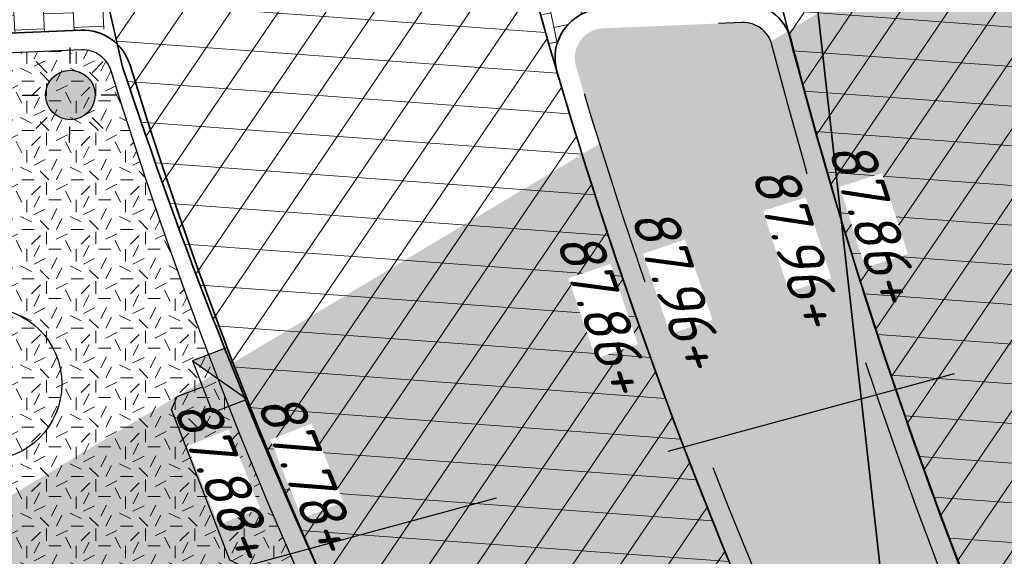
# Model space of a CAD drawing. Header units: metres. Extents: x 195696 to 514079, y 327475 to 328989.
# Tile 134 of 256: x 196097.48 to 196107.43, y 327661.19 to 327666.62. Entities that reach past the tile are written whole.
import ezdxf
from ezdxf.enums import TextEntityAlignment as Align

# ---------------------------------------------------------------- set-up
doc = ezdxf.new("R2010")
doc.units = ezdxf.units.M
doc.linetypes.add('RI-HWA_AANSLUITLEIDING-SO', pattern=[4.8, 3, -1.8])
doc.linetypes.add('VH-TROTTOIRBAND_180-200', pattern=[20, 10, -2, 2, -2, 2, -2])
for name, color, linetype, lineweight in [('N-WE-GR-GRAS-A-250', 62, 'Continuous', 18), ('N-WE-GW-ONTGRAVINGSVAK-vak 2-A-250', 40, 'Continuous', 18), ('N-WE-OV-ARMATUUR-S-250', 7, 'Continuous', 25), ('N-WE-RI-HWA_KOLK_TROTTOIRKOLK-S-250', 150, 'Continuous', 25), ('N-WE-RI-HWA_KOLKAANSLUITLEIDING_PVC-G', 150, 'RI-HWA_AANSLUITLEIDING-SO', 25), ('N-WE-VH-GESLOTENVERHARDING-A-200', 252, 'Continuous', 18), ('N-WE-VH-KANTOPSLUITING_TROTTOIRBAND_180 200_250-G', 6, 'VH-TROTTOIRBAND_180-200', 25), ('N-WE-VH-KANTOPSLUITING_VOORKANTBAND-G', 2, 'Continuous', 35), ('N-WE-VH-KANTVERHARDING-G', 5, 'Continuous', 35), ('N-WE-VH-OPENVERHARDING_BASALT-A-250', 250, 'Continuous', 18), ('N-WE-VH-OPENVERHARDING_BETONSTRAATSTEEN_ROOD-A', 13, 'Continuous', 18), ('N-WE-VH-TEGEL-A', 252, 'Continuous', 18), ('T-WE-RI-OVERIG_PUTNUMMER-S-250', 10, 'Continuous', 25), ('V-WE-RI-GWA_RIOOLLEIDING_BETON_300-G', 30, 'RI-GWA-V', 35), ('X-XX-AL-T18', 7, 'Continuous', 18)]:
    doc.layers.add(name, color=color, linetype=linetype, lineweight=lineweight)
doc.styles.add('NLCS-ISO', font='NLCS-ISO.ttf')
doc.styles.add('NLCS-ISO-M250-T18_CURSIEF', font='NLCS-ISO.ttf', dxfattribs={"oblique": 15, "height": 0.45})
doc.linetypes.add('RI-GWA-V', pattern='A,3,[24,NLCS.SHX,S=1,R=0,X=0,Y=0],3,-3', length=9)
pattern_1 = [(0, (0, 0), (0.5, 0.5), [0.125, -0.375]), (0, (0.275, 0.3), (0.5, 0.5), [0.125, -0.375]), (90, (0.05, 0.175), (-0.5, 0.5), [0.125, -0.375]), (90, (0.25, 0.35), (-0.5, 0.5), [0.125, -0.375]), (45, (0.1, 0.35), (0, 0.5000000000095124), [0.125, -0.582106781]), (135, (0.275, 0), (-0.5000000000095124, 0), [0.125, -0.582106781]), (26.56505119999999, (0.125, 0.15), (0.5000000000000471, 2.000322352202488e-10), [0.125, -0.9930339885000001]), (26.56505119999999, (0.35, 0.4), (0.5000000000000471, 2.000322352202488e-10), [0.125, -0.9930339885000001]), (63.43494882, (0.35, 0), (2.54993137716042e-11, 0.500000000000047), [0.125, -0.9930339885]), (63.43494882, (0.125, 0.225), (2.54993137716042e-11, 0.500000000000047), [0.125, -0.9930339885]), (63.43494882, (0.3, 0.1), (2.54993137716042e-11, 0.500000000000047), [0.125, -0.9930339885]), (116.5650512, (0, 0.275), (-2.000324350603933e-10, 0.500000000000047), [0.125, -0.9930339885]), (153.43494882, (0.1, 0.07500000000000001), (-0.500000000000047, 2.549949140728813e-11), [0.125, -0.9930339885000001])]

# ---------------------------------------------------------------- blocks, each defined once
blk = doc.blocks.new('SOV-ARMATUUR_SPOT_01-SO')
h = blk.add_hatch(color=256)
edge = h.paths.add_edge_path()
edge.add_arc((0, 0), 1.00012424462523, 0, 360)
at = {"flags": 128}
for points in [[(-0.004839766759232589, 1.947991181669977), (-0.004839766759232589, 1.307911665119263)], [(-1.362653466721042, 1.385566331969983), (-0.9100489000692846, 0.9329617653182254)], [(1.352973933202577, 1.385566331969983), (0.9003693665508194, 0.9329617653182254)], [(-1.92507831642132, 0.02775263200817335), (-1.284998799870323, 0.02775263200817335)], [(1.915398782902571, 0.02775263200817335), (1.275319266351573, 0.02775263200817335)], [(-1.362653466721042, -1.330061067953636), (-0.9100489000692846, -0.8774565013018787)], [(1.352973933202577, -1.330061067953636), (0.9003693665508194, -0.8774565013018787)], [(-0.004839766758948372, -1.892485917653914), (-0.004839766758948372, -1.252406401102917)]]:
    blk.add_lwpolyline(points, dxfattribs=at)
blk.add_circle((0, 0), 1.00012424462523)
at = {"style": 'NLCS-ISO'}
blk.add_attdef('TYPE', text='', height=1.8, dxfattribs=at).set_placement((0.1052451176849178, 3.56998901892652), align=Align.MIDDLE_CENTER)
blk = doc.blocks.new('SRI-PUTNUMMER-SO')
blk.add_circle((0, 0), 3.090853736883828)
at = {"style": 'NLCS-ISO'}
blk.add_attdef('PUTNR', text='', height=1.8, dxfattribs=at).set_placement((0, 0), align=Align.MIDDLE_CENTER)
blk = doc.blocks.new('SRI-KOLK_TROTTOIR-SO')
blk.add_hatch(color=256).paths.add_polyline_path([(1.125000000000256, 1.499999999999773), (-1.124999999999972, 1.499999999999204), (-1.124999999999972, 5.684341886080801e-13)])
blk.add_line((-1.124999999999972, 0), (1.124999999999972, 1.499999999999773))
at = {"flags": 128}
blk.add_lwpolyline([(-1.124999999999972, 0), (1.124999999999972, 0), (1.124999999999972, 1.499999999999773), (-1.124999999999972, 1.499999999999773)], close=True, dxfattribs=at)

msp = doc.modelspace()

# ---------------------------------------------------------------- hatches: boundary and pattern name
at = {"layer": 'N-WE-GR-GRAS-A-250', "lineweight": 0}
h = msp.add_hatch(dxfattribs=at)
h.set_pattern_fill('AGR-GRAS_02-SO', color=256, scale=0.05, pattern_type=2)
h.set_pattern_definition(pattern_1)
edge = h.paths.add_edge_path()
edge.add_line((196108.9626809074, 327652.4764448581), (196110.4025662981, 327653.17410529))
edge.add_line((196110.4025662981, 327653.17410529), (196108.455873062, 327657.1918408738))
edge.add_arc((196152.9573307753, 327678.7539085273), 49.45000000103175, 194.5060641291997, 205.851347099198, ccw=False)
edge.add_arc((196104.793304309, 327666.2924056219), 0.3000000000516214, 14.50606416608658, 92.3777275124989)
edge.add_line((196104.78085813, 327666.5921473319), (196103.3784735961, 327666.5339161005))
edge.add_arc((196103.3909197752, 327666.2341743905), 0.3000000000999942, 92.3777275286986, 196.4289702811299)
edge.add_arc((196152.0688527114, 327680.5876180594), 51.05000000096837, 196.4289703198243, 205.8513470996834)
edge.add_line((196106.1275096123, 327658.3278899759), (196108.9626809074, 327652.4764448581))
edge = h.paths.add_edge_path()
edge.add_line((196117.0315484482, 327639.495910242), (196115.5882901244, 327638.7976632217))
edge.add_line((196115.5882901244, 327638.7976632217), (196120.7975624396, 327628.0302336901))
edge.add_arc((196121.0676178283, 327628.1608862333), 0.3000000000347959, 205.8176534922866, 295.8347397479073)
edge.add_line((196121.1983508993, 327627.8908698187), (196122.1123808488, 327628.3334130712))
edge.add_arc((196121.9816477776, 327628.6034294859), 0.3000000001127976, 295.8347397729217, 385.8762652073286)
edge.add_line((196122.2515693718, 327628.7343582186), (196117.0315484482, 327639.495910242))
h = msp.add_hatch(dxfattribs=at)
h.set_pattern_fill('AGR-GRAS_02-SO', color=256, scale=0.05, pattern_type=2)
h.set_pattern_definition(pattern_1)
edge = h.paths.add_edge_path()
edge.add_arc((196150.8755655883, 327683.5515933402), 55.36808965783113, 204.8399926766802, 204.9490213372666)
edge.add_line((196100.6742349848, 327660.1966846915), (196097.7815031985, 327658.4403668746))
edge.add_line((196097.7815031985, 327658.4403668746), (196096.7372461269, 327660.1603036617))
edge.add_arc((196106.3963208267, 327666.0247965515), 11.30000004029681, 207.6835225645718, 211.263968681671, ccw=False)
edge.add_arc((196055.8653321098, 327639.5207822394), 45.75999999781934, 27.67596842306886, 34.83682351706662)
edge.add_arc((196093.6716348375, 327665.8306003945), 0.3000000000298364, 92.3763945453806, 214.4766387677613, ccw=False)
edge.add_line((196093.6591956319, 327666.1303423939), (196098.1047615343, 327666.3149356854))
edge.add_arc((196098.1172077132, 327666.0151939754), 0.3000000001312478, 17.08379617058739, 92.37772749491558, ccw=False)
edge.add_arc((196142.4082778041, 327679.6271960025), 46.03557476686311, 197.0837961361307, 204.8345862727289)
at = {"layer": 'N-WE-GW-ONTGRAVINGSVAK-vak 2-A-250', "lineweight": 0, "transparency": 33554495}
msp.add_hatch(color=256, dxfattribs=at).paths.add_polyline_path([(196100.773, 327653.645), (196096.2615236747, 327661.133060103), (196109.5455459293, 327669.0766743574), (196111.0781119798, 327664.2291013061), (196112.524, 327660.773), (196116.463, 327653.109), (196120.665, 327645.514), (196109.543717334, 327639.032778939)])
at = {"layer": 'N-WE-VH-GESLOTENVERHARDING-A-200', "lineweight": 0}
h = msp.add_hatch(dxfattribs=at)
h.set_pattern_fill('AVH-GESLOTEN-SOD', color=256, scale=0.2, angle=-64.17043615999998, pattern_type=2)
h.set_pattern_definition([(355.82956384, (196109.9774186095, 327649.9234750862), (0.02908943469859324, 0.3989408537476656), []), (55.82956383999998, (196109.9774186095, 327649.9234750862), (-0.3309481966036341, 0.224662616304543), [])])
edge = h.paths.add_edge_path()
edge.add_arc((196133.8157229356, 327670.0988685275), 24.99999999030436, 197.7146233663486, 205.851342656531, ccw=False)
edge.add_arc((196157.5378172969, 327677.7102821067), 49.91326654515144, 187.1350675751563, 197.7518626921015, ccw=False)
edge.add_line((196108.0110739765, 327671.5106149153), (196105.8745416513, 327671.3416103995))
edge.add_line((196105.8745416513, 327671.3416103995), (196104.2492353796, 327671.274122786))
edge.add_arc((196154.2364382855, 327679.2571276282), 50.62063631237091, 189.0735707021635, 205.7326391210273)
edge.add_line((196108.6358587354, 327657.2790484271), (196115.8071700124, 327642.4783432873))
edge.add_line((196115.8071700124, 327642.4783432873), (196128.6421398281, 327616.0178755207))
edge.add_line((196128.6421398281, 327616.0178755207), (196129.855, 327613.289))
edge.add_line((196129.855, 327613.289), (196130.6019884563, 327611.5520670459))
edge.add_line((196130.6019884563, 327611.5520670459), (196133.6164092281, 327612.769065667))
edge.add_line((196133.6164092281, 327612.769065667), (196128.9926255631, 327622.7772749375))
edge.add_line((196128.9926255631, 327622.7772749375), (196118.7312826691, 327643.8968161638))
edge.add_line((196118.7312826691, 327643.8968161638), (196111.3175130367, 327659.1979261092))
edge = h.paths.add_edge_path()
edge.add_line((196097.4859005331, 327670.658537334), (196098.5203699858, 327666.1451167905))
edge.add_arc((196147.2667949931, 327682.1906388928), 51.31932122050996, 198.2196349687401, 211.0119510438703)
edge.add_arc((196060.6031021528, 327629.7035480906), 49.99999997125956, 25.851348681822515, 31.394670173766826, ccw=False)
edge.add_line((196105.5995198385, 327651.5054377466), (196111.0817644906, 327640.1907593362))
edge.add_line((196111.0817644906, 327640.1907593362), (196117.6924775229, 327626.5265885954))
edge.add_line((196117.6924775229, 327626.5265885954), (196119.2167572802, 327623.3759422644))
edge.add_line((196119.2167572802, 327623.3759422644), (196120.7409721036, 327620.2254301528))
edge.add_line((196120.7409721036, 327620.2254301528), (196120.9896797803, 327619.7117486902))
edge.add_arc((196093.9880382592, 327606.6384415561), 30.00000007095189, 23.92917732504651, 25.834739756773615, ccw=False)
edge.add_arc((196093.988038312, 327606.6384415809), 30.00000001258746, 13.308320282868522, 23.92917732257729, ccw=False)
edge.add_arc((196152.6200520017, 327620.5074527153), 30.24999998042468, 193.3083202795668, 201.1545439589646)
edge.add_line((196124.4085872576, 327609.5906878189), (196124.5644732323, 327609.1878421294))
edge.add_line((196124.5644732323, 327609.1878421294), (196124.5710166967, 327609.172709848))
edge.add_line((196124.5710166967, 327609.172709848), (196127.5901186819, 327610.3639221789))
edge.add_line((196127.5901186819, 327610.3639221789), (196127.1485566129, 327611.5301649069))
edge.add_arc((196155.3255473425, 327621.2240353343), 29.79788466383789, 193.4516821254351, 198.9850091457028, ccw=False)
edge.add_arc((196093.9880383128, 327606.6384415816), 33.25000001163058, 13.30832028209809, 24.25694984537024)
edge.add_arc((196093.9880377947, 327606.6384413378), 33.25000058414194, 24.25694986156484, 25.83473974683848)
edge.add_line((196123.9148576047, 327621.1280236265), (196123.666149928, 327621.6417050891))
edge.add_line((196123.666149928, 327621.6417050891), (196122.1418052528, 327624.7924856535))
edge.add_line((196122.1418052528, 327624.7924856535), (196120.5957564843, 327627.988128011))
edge.add_line((196120.5957564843, 327627.988128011), (196114.0073132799, 327641.6062677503))
edge.add_line((196114.0073132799, 327641.6062677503), (196105.947523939, 327658.2406824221))
edge.add_arc((196152.0688527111, 327680.5876180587), 51.25000000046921, 190.6725869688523, 205.8513470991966, ccw=False)
edge.add_arc((196102.1967507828, 327671.1888974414), 0.5000000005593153, 182.3777275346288, 190.6725869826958, ccw=False)
edge.add_line((196101.6971812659, 327671.1681538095), (196097.5101993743, 327670.9942977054))
edge.add_arc((196097.1290669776, 327670.8531206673), 0.406439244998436, -28.60388180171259, 20.325369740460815, ccw=False)
at = {"layer": 'N-WE-VH-OPENVERHARDING_BETONSTRAATSTEEN_ROOD-A', "lineweight": 0}
h = msp.add_hatch(dxfattribs=at)
h.set_pattern_fill('AVH-BSS_KEIFORMAAT_KEPER', color=256, scale=2, angle=-54.82330941, pattern_type=2)
h.set_pattern_definition([(305.17669059, (196086.2726419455, 327668.4988932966), (0.292630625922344, -0.05066869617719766), [0.63, -0.21]), (215.17669059, (196086.6159412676, 327668.7408552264), (0.292630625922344, -0.0506686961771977), [0.63, -0.21])])
edge = h.paths.add_edge_path()
edge.add_line((196097.6168411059, 327658.3262024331), (196096.566289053, 327660.0565073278))
edge.add_arc((196106.3963207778, 327666.024796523), 11.49999998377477, 207.6831064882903, 211.2639686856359, ccw=False)
edge.add_arc((196055.8653319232, 327639.5207825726), 45.55999999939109, 27.67603980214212, 43.59747299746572)
edge.add_line((196088.8599876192, 327670.9383938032), (196086.3140178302, 327668.5366597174))
edge.add_arc((196055.8653317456, 327639.5207827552), 42.06000000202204, 27.68043704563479, 43.61971517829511, ccw=False)
edge.add_arc((196106.3963189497, 327666.0247994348), 14.99999993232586, 207.6691398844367, 211.2639818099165)
edge.add_line((196093.5745402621, 327658.2400714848), (196094.625092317, 327656.5097665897))
edge.add_line((196094.625092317, 327656.5097665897), (196097.6168411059, 327658.3262024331))
at = {"layer": 'N-WE-VH-TEGEL-A', "lineweight": 0}
h = msp.add_hatch(dxfattribs=at)
h.set_pattern_fill('AVH-TEGEL_300X300_HALFST', color=256, angle=11.70317043, pattern_type=2)
h.set_pattern_definition([(11.70317043, (196101.3398590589, 327668.0614652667), (0.2633372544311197, 0.2077341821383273), [0.2999999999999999, -0.2999999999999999]), (101.70317043, (196101.3398590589, 327668.0614652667), (-0.2937634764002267, -0.060852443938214), [])])
edge = h.paths.add_edge_path()
edge.add_arc((196119.9926255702, 327673.1453692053), 15.84923962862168, 187.6851042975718, 194.451109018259, ccw=False)
edge.add_arc((196104.0359781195, 327671.0150522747), 0.2500000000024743, -87.6222725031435, 2.4808021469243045, ccw=False)
edge.add_line((196104.0463499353, 327670.7652675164), (196101.9677096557, 327670.6789561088))
edge.add_arc((196101.9573378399, 327670.9287408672), 0.2500000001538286, 182.3777275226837, 272.3777274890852, ccw=False)
edge.add_arc((190211.1729103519, 326198.9209568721), 6071.669849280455, 13.983486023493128, 14.030418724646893, ccw=False)
edge.add_arc((196103.3909197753, 327666.2341743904), 0.5000000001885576, 92.37772752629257, 196.428969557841, ccw=False)
edge.add_line((196103.3701761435, 327666.7337439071), (196104.7725606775, 327666.7919751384))
edge.add_arc((196104.7933043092, 327666.292405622), 0.4999999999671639, 14.506064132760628, 92.37772751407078, ccw=False)
edge.add_arc((196152.957330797, 327678.7539085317), 49.25000002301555, 191.1973141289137, 194.5060641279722, ccw=False)
h = msp.add_hatch(dxfattribs=at)
h.set_pattern_fill('AVH-TEGEL_300X300_HALFST', color=256, angle=2.5, pattern_type=2)
h.set_pattern_definition([(2.5, (0, 0), (0.2931715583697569, 0.1629430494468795), [0.3, -0.3]), (92.49999999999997, (0, 0), (-0.2997144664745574, -0.01308581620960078), [])])
edge = h.paths.add_edge_path()
edge.add_arc((196055.8653317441, 327639.5207827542), 45.56000000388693, 35.98703885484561, 42.26828677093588)
edge.add_line((196089.5798909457, 327670.1645765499), (196097.2991951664, 327670.4851053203))
edge.add_arc((196097.2921754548, 327670.7350367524), 0.2500299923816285, 271.6088177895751, 361.4972962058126)
edge.add_arc((196136.8898772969, 327677.2818937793), 39.88761504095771, 189.437334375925, 195.6368337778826)
edge.add_line((196098.4785233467, 327666.5306277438), (196092.7302029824, 327666.2919401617))

# ---------------------------------------------------------------- linework, layer by layer
at = {"layer": 'N-WE-RI-HWA_KOLKAANSLUITLEIDING_PVC-G'}
msp.add_lwpolyline([(196111.5596051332, 327664.2991382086), (196099.7384151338, 327661.0894612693), (196099.6057317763, 327661.156484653), (196099.014331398, 327662.6804796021), (196099.0713805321, 327662.8098836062), (196099.3277535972, 327662.9093715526)], dxfattribs=at)
at = {"layer": 'N-WE-VH-KANTOPSLUITING_TROTTOIRBAND_180 200_250-G', "flags": 128}
for points in [[(196110.0101318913, 327653.9840416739), (196108.455873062, 327657.1918408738, -0.04954361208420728), (196105.0837406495, 327666.3675503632, 0.3534885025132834), (196104.78085813, 327666.5921473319), (196103.3784735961, 327666.5339161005, 0.4880093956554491), (196103.1031684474, 327666.1493264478, 0.04113605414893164), (196106.1275096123, 327658.3278899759), (196108.5702469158, 327653.2863803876)], [(196100.6300553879, 327660.2918843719, -0.03383432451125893), (196098.4039705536, 327666.1033249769, 0.3408851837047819), (196098.1047615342, 327666.3149356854), (196093.6591956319, 327666.1303423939, 0.5917325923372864), (196093.425400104, 327665.6592384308, -0.03123849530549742), (196096.3893075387, 327660.7760170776, 0.01565035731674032), (196096.7372461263, 327660.1603036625), (196097.8334013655, 327658.3548883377)]]:
    msp.add_lwpolyline(points, format="xyb", dxfattribs=at)
at = {"layer": 'N-WE-VH-KANTOPSLUITING_VOORKANTBAND-G', "flags": 128}
for points in [[(196110.1901175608, 327654.0712492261), (196108.6358587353, 327657.2790484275, -0.04954361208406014), (196105.2773648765, 327666.4176468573, 0.3534885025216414), (196104.7725606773, 327666.7919751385), (196103.3701761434, 327666.7337439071)], [(196103.3701761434, 327666.7337439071, 0.4880093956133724), (196102.9113342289, 327666.0927611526, 0.04113605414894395), (196105.947523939, 327658.2406824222), (196108.3902612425, 327653.1991728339)], [(196100.8115594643, 327660.3758859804, -0.0338343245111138), (196098.5951457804, 327666.1620789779, 0.340885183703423), (196098.0964640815, 327666.5147634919), (196093.6508981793, 327666.3301702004, 0.5917325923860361), (196093.261238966, 327665.5449969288, -0.03123849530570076), (196096.21219226, 327660.6831183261, 0.01565035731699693), (196096.5662890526, 327660.0565073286), (196103.888542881, 327647.9953411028), (196107.8236678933, 327641.4757225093), (196110.4207148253, 327637.172644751), (196117.1556270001, 327626.013955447, 0.3874796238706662), (196117.543203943, 327625.8989591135), (196117.6402309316, 327625.9459363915, 0.4141262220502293), (196117.7795532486, 327626.3466053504), (196111.0817644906, 327640.1907593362), (196106.8609928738, 327648.9019126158), (196105.5995198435, 327651.5054377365, 0.02417007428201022), (196103.285350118, 327655.7463149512, -0.0286074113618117), (196100.8115594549, 327660.3758860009)]]:
    msp.add_lwpolyline(points, format="xyb", dxfattribs=at)
at = {"layer": 'N-WE-VH-KANTVERHARDING-G'}
for points in [[(196104.2492353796, 327671.274122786, 0.07281719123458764), (196108.6358587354, 327657.2790484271)], [(196127.1485566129, 327611.5301649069, -0.02414838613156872), (196126.3451247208, 327614.2922942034, 0.04780878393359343), (196124.3024695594, 327620.2985206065, 0.006884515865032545), (196123.9148576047, 327621.1280236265), (196123.666149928, 327621.6417050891), (196122.1418052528, 327624.7924856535), (196120.5957564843, 327627.988128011), (196114.0073132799, 327641.6062677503), (196105.947523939, 327658.2406824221, -0.0663268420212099), (196101.7054000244, 327671.0962992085, -0.03620896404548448), (196101.6971812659, 327671.1681538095), (196097.5101993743, 327670.9942977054, -0.2167980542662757), (196097.4859005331, 327670.658537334), (196098.5203699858, 327666.1451167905, 0.05587504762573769), (196103.2830651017, 327655.7500595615, -0.02419202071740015), (196105.5995198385, 327651.5054377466), (196111.0817644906, 327640.1907593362), (196117.6924775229, 327626.5265885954), (196119.2167572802, 327623.3759422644), (196120.7409721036, 327620.2254301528), (196120.9896797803, 327619.7117486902, -0.008314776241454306), (196121.4094639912, 327618.8066548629, -0.04637543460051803), (196123.1824019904, 327613.5441732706, 0.03424899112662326), (196124.4085872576, 327609.5906878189)]]:
    msp.add_lwpolyline(points, format="xyb", dxfattribs=at)
at = {"layer": 'N-WE-VH-OPENVERHARDING_BASALT-A-250'}
msp.add_lwpolyline([(196104.2389349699, 327671.3389224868, 0.0731815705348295), (196108.6358587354, 327657.2790484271)], format="xyb", dxfattribs=at)
at = {"layer": 'V-WE-RI-GWA_RIOOLLEIDING_BETON_300-G', "flags": 128}
msp.add_lwpolyline([(196106.559, 327657.676), (196103.32, 327686.62), (196047.361025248, 327705.3561980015)], dxfattribs=at)

# ---------------------------------------------------------------- block references
at = {"layer": 'N-WE-OV-ARMATUUR-S-250', "xscale": 0.25, "yscale": 0.25, "zscale": 0.25, "rotation": 89.99153571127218}
msp.add_blockref('SOV-ARMATUUR_SPOT_01-SO', (196097.9919808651, 327665.8599152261), dxfattribs=at)
at = {"layer": 'N-WE-RI-HWA_KOLK_TROTTOIRKOLK-S-250', "xscale": 0.25, "yscale": 0.25, "zscale": 0.25, "rotation": 291.209205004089}
msp.add_blockref('SRI-KOLK_TROTTOIR-SO', (196099.3277535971, 327662.9093715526), dxfattribs=at)
at = {"layer": 'T-WE-RI-OVERIG_PUTNUMMER-S-250', "xscale": 0.25, "yscale": 0.25, "zscale": 0.25}
msp.add_blockref('SRI-PUTNUMMER-SO', (196097.1332066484, 327662.937944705), dxfattribs=at).add_auto_attribs({'PUTNR': 'I01'})

# ---------------------------------------------------------------- next in the draw order: texts
at = {"layer": 'X-XX-AL-T18', "char_height": 0.45, "attachment_point": 5, "style": 'NLCS-ISO-M250-T18_CURSIEF', "bg_fill": 3, "box_fill_scale": 1, "bg_fill_color": 256, "bg_fill_transparency": 0}
for s, insert, rotation in [('87.86+', (196106.1129475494, 327664.5910647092), 287.71498641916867), ('87.96+', (196104.1314106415, 327663.9205435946), 288.812410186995), ('87.78+', (196100.3829057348, 327662.0581191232), 291.7843749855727)]:
    msp.add_mtext_dynamic_manual_height_columns(s, width=0.8572391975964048, gutter_width=4.5, heights=[0], dxfattribs=dict(at, insert=insert, rotation=rotation))

# ---------------------------------------------------------------- next in the draw order: texts
for s, insert, rotation in [('87.96+', (196105.3399192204, 327664.3467621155), 287.71498641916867), ('87.86+', (196103.3779622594, 327663.673015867), 288.812410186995), ('87.88+', (196099.5415697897, 327661.9947695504), 291.7843749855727)]:
    msp.add_mtext_dynamic_manual_height_columns(s, width=0.8572391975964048, gutter_width=4.5, heights=[0], dxfattribs=dict(at, insert=insert, rotation=rotation))

doc.saveas('drawing.dxf')
